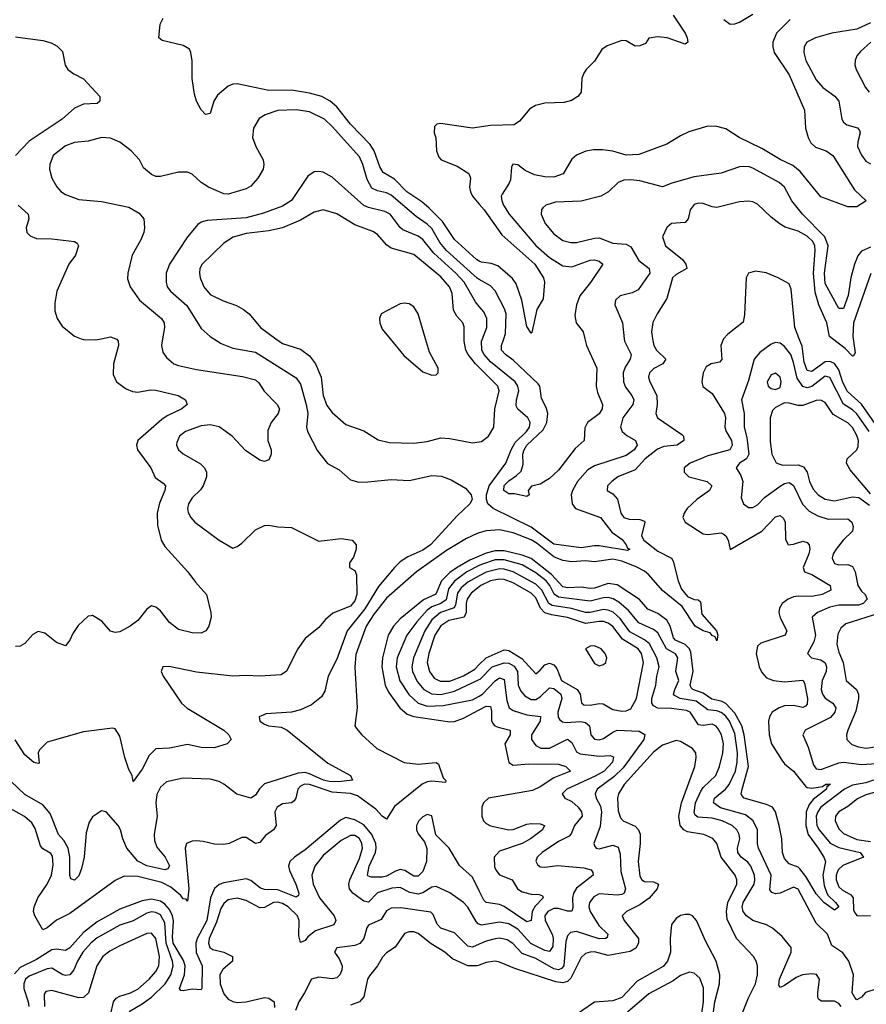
# Model space of a CAD drawing. Header units: inches. Extents: x 1678809 to 1859548, y 384609 to 522868.
# Tile 230 of 256: x 1747968 to 1751711, y 507059 to 511410. Entities that reach past the tile are written whole.
import ezdxf

# ---------------------------------------------------------------- set-up
doc = ezdxf.new("R2010")
doc.units = ezdxf.units.IN
doc.header["$MEASUREMENT"] = 0
for name, color, linetype in [('B7540', 7, 'Continuous'), ('B7541', 7, 'Continuous'), ('B7550', 7, 'Continuous'), ('B7551', 7, 'Continuous')]:
    doc.layers.add(name, color=color, linetype=linetype)

msp = doc.modelspace()

# ---------------------------------------------------------------- linework, layer by layer
at = {"layer": 'B7540', "color": 5}
for points, elevation in [([(1748826.4, 510000), (1748859.3, 509979.3), (1748910, 509958), (1749010, 509941.2), (1749190, 509828.1), (1749210, 509799.5), (1749235.3, 509710), (1749241.3, 509670), (1749236.1, 509610), (1749240.6, 509590), (1749284.5, 509504.5), (1749328.6, 509448.6), (1749381.2, 509421.2), (1749430, 509376.5), (1749467.1, 509367.1), (1749507.2, 509367.2), (1749610, 509378.3), (1749690, 509374.2), (1749790, 509395.2), (1749833, 509393), (1749876.3, 509376.3), (1749939.7, 509339.7), (1749963.8, 509310), (1749968, 509290), (1749958, 509270), (1749902.3, 509217.7), (1749785.1, 509090), (1749750, 509065.6), (1749684.1, 509035.9), (1749650, 509014), (1749624.8, 508990), (1749554.5, 508905.5), (1749493.3, 508806.7), (1749416.5, 508710), (1749370, 508584), (1749332.5, 508510), (1749316.6, 508443.4), (1749301.8, 508418.2), (1749257.7, 508382.3), (1749210, 508359.9), (1749170, 508350.5), (1749057.1, 508342.9), (1749027.4, 508330), (1749030.3, 508310), (1749050, 508296.5), (1749067.7, 508290), (1749123.7, 508283.7), (1749150, 508270.6), (1749330, 508124.5), (1749430.5, 508070), (1749438.8, 508050), (1749378.1, 508041.9), (1749335.6, 508044.4), (1749311, 508050), (1749250, 508078.3), (1749230, 508083.1), (1749198.8, 508081.2), (1749050, 508034.2), (1749027.9, 508012.1), (1749010, 507983), (1748990, 507969.8), (1748927.6, 507987.6), (1748870, 508032.5), (1748850, 508043.5), (1748810, 508053.8), (1748690, 508058.7), (1748617.6, 508042.4), (1748590, 508018.5), (1748574.2, 507985.8), (1748570.5, 507950), (1748575.2, 507890), (1748561.9, 507810), (1748563.9, 507783.9), (1748574.4, 507754.4), (1748611.1, 507710), (1748630, 507672), (1748622.7, 507657.3), (1748610, 507653.4), (1748530, 507671.1), (1748490, 507691.9), (1748441.8, 507750), (1748423.6, 507790), (1748414.3, 507830), (1748402.7, 507850), (1748350, 507909.7), (1748330, 507913.6), (1748290, 507887.6), (1748275.1, 507864.9), (1748262.4, 507817.6), (1748252.3, 507710), (1748241, 507659), (1748230, 507627.6), (1748210, 507607.6), (1748194.2, 507614.2), (1748189.1, 507629.1), (1748189, 507710), (1748181.7, 507750), (1748163.3, 507783.3), (1748139.9, 507810), (1748102.6, 507902.6), (1748070, 507940.5), (1747990, 507986.6), (1747930, 508043.2)], 360), ([(1748599.8, 510000), (1748594.8, 509970), (1748601.4, 509941.4), (1748617.1, 509917.1), (1748649.1, 509890), (1748670, 509881.5), (1748750, 509864.1), (1748953.8, 509833.8), (1749010, 509818.5), (1749025.4, 509805.4), (1749049.1, 509769.1), (1749106, 509710), (1749116.9, 509690), (1749111.2, 509670), (1749080.1, 509630), (1749065.2, 509594.8), (1749064.6, 509550), (1749079.2, 509510), (1749080.2, 509490), (1749070, 509465.1), (1749050, 509457.4), (1749030, 509463.5), (1748967, 509507), (1748907.1, 509570), (1748850, 509611.4), (1748810, 509619.2), (1748770, 509616), (1748700.8, 509590), (1748674.5, 509570), (1748662.3, 509542.3), (1748661.5, 509530), (1748670.2, 509510), (1748691.3, 509491.3), (1748766.8, 509446.8), (1748784.7, 509430), (1748794, 509410), (1748793.6, 509390), (1748779.8, 509350), (1748767.5, 509332.5), (1748730, 509297.6), (1748714.2, 509270), (1748710.2, 509250), (1748712.6, 509232.6), (1748724.2, 509210), (1748742.4, 509190), (1748850, 509110.3), (1748910, 509075.5), (1748930, 509081.6), (1748950, 509097.1), (1749010, 509155.3), (1749050, 509174.9), (1749070, 509177.1), (1749110, 509168.5), (1749170, 509166.4), (1749290, 509106.4), (1749390, 509118), (1749438, 509110), (1749456, 509090), (1749456, 509070), (1749444.5, 509035.5), (1749426.8, 509010), (1749426, 508990), (1749450, 508976), (1749457, 508957), (1749458.6, 508870), (1749450, 508842.8), (1749430, 508818.5), (1749352.6, 508787.4), (1749320.1, 508759.9), (1749290, 508724), (1749230, 508675.8), (1749198.3, 508630), (1749147.9, 508532.1), (1749124.7, 508515.3), (1749030, 508508.8), (1748970, 508512.9), (1748910, 508509.1), (1748750, 508526.4), (1748628.3, 508551.7), (1748600.7, 508550), (1748594, 508530), (1748602.2, 508510), (1748683.5, 508390), (1748708.1, 508368.1), (1748870.4, 508270), (1748892.7, 508250), (1748902.8, 508230), (1748884.7, 508210), (1748827.6, 508192.4), (1748770, 508194.2), (1748710, 508207), (1748630, 508190.7), (1748570, 508187.8), (1748540.8, 508159.2), (1748510, 508099.1), (1748470, 508044), (1748465.1, 508070), (1748450, 508096.2), (1748433, 508150), (1748410, 508243.6), (1748390, 508276.2), (1748378.9, 508278.9), (1748250, 508263), (1748090, 508218), (1748055.6, 508184.4), (1748050.3, 508170), (1748054.6, 508125.4), (1748050, 508122.7), (1748030, 508128), (1747990, 508161.1), (1747947.3, 508227.3)], 340), ([(1748392.7, 510000), (1748398, 509998), (1748403.8, 509990), (1748404.2, 509970), (1748382.7, 509890), (1748381.6, 509841.6), (1748395.8, 509810), (1748439.1, 509779.1), (1748467.3, 509767.3), (1748490, 509764), (1748546.3, 509773.7), (1748570, 509772.7), (1748669.1, 509749.1), (1748701.6, 509730), (1748708.2, 509710), (1748684.4, 509690), (1748619.8, 509660.2), (1748596.1, 509643.9), (1748490.2, 509550), (1748484, 509530), (1748489.1, 509510), (1748548.1, 509430), (1748566.4, 509386.4), (1748602.2, 509362.2), (1748612.6, 509350), (1748610.2, 509330), (1748586.6, 509273.4), (1748575.1, 509230), (1748577.1, 509177.1), (1748593.6, 509110), (1748610, 509082), (1748711.5, 508970), (1748744.6, 508924.6), (1748794.4, 508870), (1748813.4, 508790), (1748814, 508770), (1748804.9, 508730), (1748790.3, 508709.7), (1748770, 508698.7), (1748730, 508700.5), (1748670, 508716.2), (1748630, 508747), (1748590, 508798.4), (1748570, 508814), (1748550, 508819.5), (1748530, 508806), (1748490, 508755.1), (1748456, 508730), (1748410, 508705.2), (1748390, 508702), (1748370, 508708.7), (1748331.6, 508751.6), (1748290, 508777.2), (1748283.5, 508776.5), (1748270, 508774), (1748226.7, 508733.3), (1748202.8, 508697.2), (1748190, 508668.7), (1748170, 508644), (1748130, 508658), (1748079.1, 508699.1), (1748050, 508706), (1748026.7, 508693.3), (1747990, 508653.2), (1747970, 508641.2), (1747950, 508640.9)], 320), ([(1748240, 510000), (1748250, 509996.1), (1748304.8, 509995.3), (1748328.1, 510000)], 320), ([(1749100.8, 510000), (1749130, 509978.5), (1749210, 509954), (1749250, 509924.8), (1749275.3, 509890), (1749300.6, 509830), (1749310.5, 509750), (1749325.4, 509705.4), (1749350, 509673.9), (1749410, 509621.3), (1749490, 509592.6), (1749552.9, 509552.9), (1749601.2, 509541.2), (1749710, 509539.1), (1749770, 509545.9), (1749830, 509562.4), (1749870, 509559.5), (1749970, 509540.5), (1750000, 509545.2)], 380), ([(1749605.5, 510000), (1749666.5, 509926.5), (1749750, 509854.4), (1749790, 509838.7), (1749810, 509840.4), (1749818, 509850), (1749818.7, 509870), (1749780.3, 509940.3), (1749762.5, 510000)], 420), ([(1750000, 509873.3), (1749983.6, 509890), (1749951.1, 509930), (1749940.6, 509950), (1749932.8, 509990), (1749932.8, 510000)], 380), ([(1750000, 509142.3), (1749990, 509139.2), (1749942.9, 509117.1), (1749855.1, 509064.9), (1749722.2, 508970), (1749590, 508853.5), (1749534.8, 508785.2), (1749499.5, 508730), (1749454.8, 508605.2), (1749449.3, 508549.3), (1749460.7, 508370), (1749450.3, 508290.3), (1749457.6, 508277.6), (1749481.1, 508250), (1749547.4, 508190), (1749667.4, 508127.4), (1749730, 508120.6), (1749810, 508128.4), (1749819.9, 508119.9), (1749840.8, 508060.8), (1749852.4, 508047.6), (1749850, 508039), (1749790, 508045.4), (1749770, 508043.1), (1749747.7, 508032.3), (1749625.9, 507934.1), (1749590, 507877), (1749570, 507890.9), (1749542.2, 507922.2), (1749461, 507981), (1749430, 507990.2), (1749350, 507996.6), (1749250, 508031.3), (1749227.8, 508032.2), (1749210, 508024), (1749198.2, 508010), (1749189.2, 507970.8), (1749182, 507958), (1749170.1, 507949.9), (1749130, 507944.5), (1749105.8, 507930), (1749096.6, 507910), (1749101.4, 507850), (1749097.9, 507842.1), (1749090.2, 507830), (1749054.4, 507805.6), (1749030, 507775), (1749010, 507769.8), (1748970, 507796.4), (1748963.4, 507796.6), (1748950, 507796.4), (1748894, 507770), (1748870, 507765.1), (1748830, 507766.4), (1748778.9, 507778.9), (1748750, 507781.1), (1748730, 507779.7), (1748704.9, 507770), (1748700.3, 507750), (1748715.7, 507570), (1748710, 507515.6), (1748703.5, 507523.5), (1748690, 507525.8), (1748679.8, 507539.8), (1748636.7, 507576.7), (1748597.1, 507597.1), (1748490, 507623.9), (1748430, 507625.6), (1748390, 507605.8), (1748190, 507460.5), (1748130, 507431.3), (1748090, 507396.7), (1748070, 507389), (1748035.1, 507450), (1748029.5, 507470), (1748031.2, 507490), (1748047.9, 507530), (1748089, 507590), (1748109, 507630), (1748115.6, 507675.6), (1748113.4, 507713.4), (1748106, 507726), (1748070, 507747), (1748060.2, 507760.2), (1748035.6, 507835.6), (1748020.9, 507860.9), (1747989.4, 507889.4), (1747915.4, 507930)], 380), ([(1750000, 509039.1), (1749958.9, 509021.1), (1749902.3, 508990), (1749870, 508966.6), (1749833.3, 508930), (1749808.2, 508871.8), (1749753.8, 508846.2), (1749650, 508762.7), (1749620.5, 508730), (1749597.9, 508690), (1749572.2, 508590), (1749568.5, 508550), (1749584.1, 508470), (1749598.1, 508438.1), (1749649.1, 508369.1), (1749681.9, 508341.9), (1749710.6, 508330.6), (1749870, 508306.9), (1749890, 508308.9), (1749930, 508323.4), (1750000, 508360.7)], 420), ([(1750000, 508997.8), (1749945.5, 508970), (1749890, 508929.1), (1749864.5, 508895.5), (1749853.5, 508846.5), (1749830, 508830.7), (1749790, 508816), (1749770, 508800.5), (1749723.5, 508750), (1749679.9, 508690), (1749637.7, 508590), (1749633.1, 508550), (1749649.1, 508489.1), (1749688, 508428), (1749729.6, 508389.6), (1749770, 508376.9), (1749840.8, 508379.2), (1749970, 508404.4), (1750000, 508421.6)], 440), ([(1750000, 508952.3), (1749950, 508924.4), (1749920.6, 508899.4), (1749904, 508876), (1749895.4, 508824.6), (1749889.2, 508810.8), (1749828.3, 508790), (1749790, 508758.9), (1749759.9, 508710), (1749709.1, 508590), (1749702, 508550), (1749705.4, 508530), (1749725.6, 508485.6), (1749754.8, 508450), (1749790, 508430.7), (1749830, 508428), (1749890, 508443.5), (1750000, 508494.4)], 460), ([(1750000, 508904.1), (1749963.9, 508876.1), (1749945.9, 508850), (1749941.6, 508830), (1749942.7, 508790), (1749933.6, 508770), (1749865.3, 508754.7), (1749830, 508732.1), (1749803.8, 508690), (1749776.5, 508610), (1749770.1, 508570), (1749779.3, 508530), (1749800.6, 508500.7), (1749826.7, 508486.7), (1749870, 508487.2), (1749930, 508510.6), (1749979.9, 508540.1), (1750000, 508560.2)], 480), ([(1750000, 507560.2), (1749970, 507621), (1749912.4, 507672.4), (1749867.2, 507750), (1749808.3, 507808.3), (1749790, 507892.5), (1749770, 507898.3), (1749750, 507887.5), (1749733.1, 507870), (1749723.1, 507850), (1749723.1, 507830), (1749730, 507812.9), (1749757.1, 507777.1), (1749767.5, 507747.5), (1749766.5, 507690), (1749750, 507646.5), (1749730, 507625.8), (1749710, 507626.3), (1749671.1, 507651.1), (1749650, 507654.5), (1749630, 507648.2), (1749590, 507625.4), (1749570, 507620.6), (1749521.9, 507621.9), (1749507.2, 507627.2), (1749506.1, 507630), (1749513.4, 507670), (1749540.8, 507730), (1749544.7, 507750), (1749542.4, 507770), (1749524.4, 507810), (1749490, 507852.9), (1749450, 507874.6), (1749410, 507884.1), (1749386.3, 507873.7), (1749230, 507742.3), (1749182.5, 507710), (1749163.1, 507690), (1749157.2, 507670), (1749160.3, 507650), (1749189.1, 507590), (1749202.5, 507550), (1749200.4, 507539.6), (1749190, 507532.8), (1749110, 507565.4), (1749050, 507566.9), (1749032.1, 507572.1), (1748990, 507607.2), (1748970, 507613.5), (1748870, 507596.8), (1748850, 507588.2), (1748828.9, 507571.1), (1748811.6, 507530), (1748794.9, 507430), (1748752.5, 507350), (1748746.5, 507330), (1748748.8, 507288.8), (1748774.1, 507230), (1748773.6, 507130), (1748770, 507123.5), (1748730, 507126.2), (1748690, 507118.8), (1748681.1, 507121.1), (1748674.6, 507130), (1748696.7, 507190), (1748699.7, 507230), (1748692.6, 507252.6), (1748646.8, 507330), (1748643.3, 507356.7), (1748648.5, 507428.5), (1748643.6, 507450), (1748630, 507478.4), (1748610, 507502.6), (1748590, 507515.6), (1748550, 507523.8), (1748510, 507515.9), (1748410, 507479.1), (1748310, 507423.7), (1748250, 507376.7), (1748190, 507308.6), (1748170, 507296.9), (1748130, 507303), (1748110, 507299.5), (1748042.3, 507257.7), (1747970, 507222.7), (1747945.3, 507194.7)], 420), ([(1750000, 507413.6), (1749995.7, 507415.7), (1749985.8, 507425.8), (1749950, 507488.2), (1749930, 507509), (1749870, 507552.5), (1749810, 507579.3), (1749790, 507577.5), (1749750, 507551.9), (1749730, 507546.1), (1749692.9, 507552.9), (1749650, 507575.1), (1749613, 507573), (1749550, 507551.5), (1749510, 507511), (1749490, 507515.4), (1749440.5, 507550), (1749426.2, 507570), (1749423.5, 507590), (1749427, 507610), (1749470, 507703.5), (1749483.5, 507750), (1749481.4, 507770), (1749470, 507792.6), (1749450, 507804.8), (1749430, 507804.8), (1749390, 507783.2), (1749310, 507716.7), (1749272.9, 507670), (1749259.3, 507630), (1749266, 507590), (1749293.7, 507530), (1749358.4, 507450), (1749366, 507430), (1749356.5, 507410), (1749276, 507384), (1749242.5, 507357.5), (1749230, 507341.6), (1749210, 507332.8), (1749202.1, 507362.1), (1749203.1, 507430), (1749195.7, 507450), (1749155, 507490), (1749130, 507504.2), (1749110, 507510.6), (1749090, 507509), (1749050, 507487.3), (1749030, 507486), (1748970, 507518.6), (1748930, 507528.4), (1748890, 507520.4), (1748870, 507504.7), (1748857.8, 507482.2), (1748837.7, 507422.3), (1748806.4, 507350), (1748802.8, 507330), (1748808.2, 507310), (1748821.2, 507301.2), (1748870, 507289.6), (1748909.1, 507270), (1748908.2, 507250), (1748866.5, 507213.5), (1748853, 507190), (1748854.7, 507150), (1748870, 507105.7), (1748890, 507081.5), (1748910, 507071.3), (1748930, 507067.6), (1748970, 507070.7), (1749050, 507090.1), (1749070, 507086.5), (1749092.5, 507070), (1749094.4, 507045.6)], 440), ([(1750000, 507325.3), (1749970, 507312.2), (1749950, 507316.1), (1749890, 507374.7), (1749830, 507396), (1749813.7, 507413.7), (1749795.9, 507455.9), (1749786.2, 507466.2), (1749653.6, 507486.4), (1749610, 507484.5), (1749590, 507472.2), (1749565.6, 507434.4), (1749510.7, 507409.3), (1749502.7, 507397.3), (1749489.4, 507350), (1749471.7, 507328.3), (1749450, 507319.9), (1749370.3, 507309.7), (1749360.3, 507290), (1749381, 507261), (1749393.1, 507230), (1749392.5, 507210), (1749383.9, 507190), (1749370, 507176.1), (1749350, 507171.4), (1749290, 507179.9), (1749258.4, 507170), (1749227.9, 507110), (1749201.8, 507070), (1749188, 507032)], 460), ([(1748451.7, 507028.3), (1748510, 507062), (1748550, 507091.2), (1748610.7, 507149.3), (1748635.6, 507190), (1748646.5, 507230), (1748644, 507250), (1748615.8, 507330), (1748610, 507418.8), (1748590, 507454.1), (1748570, 507465.2), (1748550, 507467.4), (1748530, 507462.1), (1748470, 507428.4), (1748410, 507409.1), (1748310, 507352.6), (1748281.8, 507330), (1748246.9, 507290), (1748223.4, 507250), (1748207.8, 507212.2), (1748190, 507189.4), (1748170, 507186), (1748158.5, 507190), (1748110, 507219.1), (1748090, 507216.3), (1748010, 507183.9), (1747993.4, 507170), (1747985.7, 507150), (1747985.9, 507130), (1748005.8, 507070), (1748008.2, 507050)], 440), ([(1748370, 507012.2), (1748382.1, 507070), (1748394.1, 507085.9), (1748410, 507095.8), (1748457.3, 507110), (1748490, 507126), (1748540.4, 507170), (1748570, 507204.6), (1748582.5, 507230), (1748586.5, 507270), (1748570, 507349.7), (1748550, 507374.4), (1748530, 507372.1), (1748410, 507318.1), (1748365.8, 507294.2), (1748335.3, 507270), (1748309, 507230), (1748271.5, 507110), (1748250.1, 507089.9), (1748230, 507087.9), (1748110, 507120.4), (1748084, 507116), (1748076.3, 507103.7), (1748077.8, 507050)], 460), ([(1750000, 507232.6), (1749990, 507228.8), (1749950, 507229.6), (1749881, 507261.1), (1749848.4, 507290), (1749787.1, 507327.1), (1749730, 507372.3), (1749710, 507379.8), (1749690, 507379.8), (1749670, 507372.9), (1749628.2, 507311.8), (1749590, 507286.2), (1749572, 507268), (1749549.4, 507230), (1749514.7, 507185.3), (1749505.9, 507170), (1749490, 507092.8), (1749470.9, 507070), (1749430, 507055.7)], 480)]:
    msp.add_lwpolyline(points, dxfattribs=dict(at, elevation=elevation))
at = {"layer": 'B7541', "color": 5}
for points, elevation in [([(1750000, 510343.2), (1749987.3, 510350), (1749890, 510439.1), (1749837.9, 510517.9), (1749777.8, 510577.8), (1749745.5, 510605.5), (1749680.2, 510650), (1749624.9, 510704.9), (1749575.3, 510735.3), (1749559.9, 510759.9), (1749535.6, 510830), (1749518, 510858), (1749430, 510948.6), (1749370, 511024.1), (1749341.1, 511050), (1749304.5, 511070), (1749250, 511085.4), (1749170, 511099.1), (1749070, 511096.4), (1748930, 511127.1), (1748910, 511125), (1748890, 511116.3), (1748842.9, 511077.1), (1748826, 511050), (1748810, 510996), (1748790, 510991.5), (1748770, 511011.5), (1748750, 511049.6), (1748740.9, 511080.9), (1748730.6, 511150), (1748730, 511228), (1748725.3, 511265.3), (1748719.2, 511279.2), (1748690, 511295.1), (1748597.5, 511317.5), (1748583.7, 511330), (1748588.3, 511390), (1748602.7, 511417.3)], 320), ([(1747950, 511333.4), (1748070, 511317.5), (1748107.5, 511307.5), (1748133.4, 511293.4), (1748156.5, 511270), (1748168.8, 511208.8), (1748180.7, 511190), (1748206.8, 511170), (1748250, 511148.4), (1748321.6, 511070), (1748322, 511050), (1748310, 511039.5), (1748250, 511037.2), (1748210, 511019.3), (1748156.1, 510970), (1748010, 510873.2), (1747949.2, 510810)], 320), ([(1750000, 510262.5), (1749990, 510268.2), (1749854.7, 510390), (1749825.6, 510425.6), (1749790, 510487.7), (1749770, 510506.8), (1749720.5, 510540.5), (1749610, 510634.8), (1749590, 510645.3), (1749550, 510653.2), (1749525.6, 510665.6), (1749503.6, 510703.6), (1749485.7, 510770), (1749470, 510804.6), (1749350, 510938.6), (1749315.3, 510970), (1749250, 511002.2), (1749190, 511011.4), (1749110, 511008.1), (1749053.4, 510990), (1749026.4, 510973.6), (1749001.3, 510930), (1748998, 510890), (1749011.7, 510850), (1749044.7, 510790), (1749047.9, 510770), (1749044, 510750), (1749021.3, 510710), (1748990, 510674.7), (1748970, 510662.8), (1748890, 510638.5), (1748870, 510639.8), (1748803, 510670), (1748770.5, 510690.5), (1748730, 510727.1), (1748710, 510736), (1748670, 510735.6), (1748590, 510716.3), (1748570, 510716.9), (1748550, 510725.6), (1748515.5, 510755.5), (1748497.2, 510790), (1748461.4, 510830), (1748410, 510869.4), (1748370, 510886.8), (1748330, 510888.7), (1748270, 510873.3), (1748210, 510867.1), (1748170, 510853.2), (1748115.9, 510810), (1748100.6, 510770), (1748099.7, 510750), (1748109.3, 510710), (1748131.9, 510671.9), (1748150, 510651.3), (1748170, 510637.5), (1748230, 510615.6), (1748330, 510606), (1748450, 510580.9), (1748495.5, 510555.5), (1748516.9, 510530), (1748520.2, 510490), (1748516.5, 510470), (1748503.5, 510436.5), (1748465.2, 510370), (1748446.5, 510290), (1748445.1, 510265.1), (1748456.5, 510230), (1748498, 510170), (1748594.7, 510090), (1748606.9, 510070), (1748608.3, 510050), (1748599.8, 510000)], 340), ([(1750000, 510934.3), (1749970, 510929.9), (1749829.2, 510950.8), (1749811.9, 510948.1), (1749802.6, 510937.4), (1749800.7, 510910), (1749807.9, 510887.9), (1749811.4, 510830), (1749821.8, 510801.8), (1749831.2, 510790), (1749902.4, 510762.4), (1749953.8, 510730), (1749961.5, 510710), (1749956.8, 510670), (1749960.5, 510650), (1749970.8, 510630), (1750000, 510595.3)], 320), ([(1750000, 510143.3), (1749983.4, 510163.4), (1749932.7, 510250), (1749897, 510290), (1749798.7, 510378.7), (1749750, 510438.6), (1749730, 510452.7), (1749661.9, 510481.9), (1749650, 510491.3), (1749605.8, 510550), (1749582.5, 510562.5), (1749510, 510579.4), (1749489.2, 510589.2), (1749350, 510714.2), (1749310, 510735.6), (1749290, 510739.7), (1749270, 510737.7), (1749241.6, 510718.4), (1749170, 510610.8), (1749130, 510586.4), (1749045.7, 510554.3), (1748970, 510535), (1748797.5, 510522.5), (1748770, 510515.8), (1748755.2, 510504.8), (1748709.4, 510450.6), (1748630.6, 510329.4), (1748615.9, 510290), (1748615, 510250), (1748620.6, 510230), (1748635.4, 510210), (1748706.6, 510146.6), (1748770, 510046), (1748810.5, 510010), (1748826.4, 510000)], 360), ([(1747961.3, 510590), (1748005.2, 510550), (1748007.7, 510530), (1747995.8, 510490), (1747999.5, 510470), (1748014.2, 510454.2), (1748042.8, 510442.8), (1748110, 510442.2), (1748210.2, 510430.2), (1748222.3, 510422.3), (1748227.7, 510410), (1748215.2, 510370), (1748184.9, 510330), (1748131.4, 510210), (1748122.6, 510157.4), (1748123, 510123), (1748133.1, 510090), (1748156, 510056), (1748210, 510011.7), (1748240, 510000)], 320), ([(1749932.8, 510000), (1749932.5, 510052.5), (1749927.1, 510070), (1749900.4, 510100.4), (1749886, 510125.9), (1749879.5, 510199.5), (1749869.1, 510230), (1749830, 510273), (1749710, 510372.2), (1749610, 510399.9), (1749590, 510414.7), (1749550, 510460.2), (1749530, 510474.7), (1749450, 510503.2), (1749370, 510552.3), (1749310, 510569.2), (1749270, 510559.9), (1749210, 510524.6), (1749130.4, 510489.6), (1749070, 510476.6), (1748970, 510464.7), (1748911.7, 510448.3), (1748870, 510422), (1748775.1, 510330), (1748765, 510310), (1748762.5, 510290), (1748766.2, 510270), (1748781.9, 510230), (1748810, 510196.1), (1748867.4, 510167.4), (1748927.1, 510147.1), (1748957.4, 510130), (1748982.8, 510110), (1749032.9, 510050), (1749100.8, 510000)], 380), ([(1749762.5, 510000), (1749730, 510109.6), (1749710, 510140.9), (1749690, 510153.8), (1749670, 510157.3), (1749650, 510154.4), (1749566, 510110), (1749559.1, 510090), (1749560.4, 510070), (1749570, 510042.8), (1749605.5, 510000)], 420), ([(1748328.1, 510000), (1748370, 510008.5), (1748392.7, 510000)], 320)]:
    msp.add_lwpolyline(points, dxfattribs=dict(at, elevation=elevation))
at = {"layer": 'B7550', "color": 5}
for points, elevation in [([(1751080, 510000), (1751067.4, 509970), (1751072, 509908), (1751062.7, 509897.3), (1751026, 509890), (1751003.5, 509876.5), (1750990.6, 509850), (1750984.8, 509810), (1750988.6, 509788.6), (1751030, 509758.7), (1751084.8, 509670), (1751088.4, 509650), (1751085.9, 509610), (1751092.1, 509590), (1751115.1, 509550), (1751118.4, 509530), (1751107.8, 509510), (1751010, 509482.4), (1750932.9, 509450), (1750906.7, 509430), (1750906, 509410), (1750926.4, 509390), (1751007.2, 509370), (1751028.7, 509350), (1751018, 509330), (1750962.3, 509290), (1750919.3, 509250), (1750905.5, 509230), (1750900.5, 509210), (1750910.2, 509190), (1750990, 509138.3), (1751010, 509135.1), (1751070, 509142), (1751078.2, 509138.2), (1751090.2, 509130), (1751100.6, 509110), (1751110, 509068.4), (1751250, 509150.6), (1751310, 509212.7), (1751330, 509219.7), (1751345.3, 509205.3), (1751352.5, 509190), (1751354.2, 509114.2), (1751365.7, 509090), (1751390, 509092.1), (1751430, 509105.6), (1751450, 509099.6), (1751459.1, 509090), (1751461.4, 509070), (1751457, 509050), (1751431.6, 508990), (1751438, 508970), (1751470, 508959), (1751551.4, 508910), (1751555.2, 508890), (1751516.5, 508870), (1751470, 508861.6), (1751410, 508863), (1751390, 508859.1), (1751366.5, 508850), (1751339.5, 508830), (1751327.5, 508810), (1751324.7, 508790), (1751330, 508766.3), (1751359.8, 508710), (1751352.2, 508690), (1751244.3, 508655.7), (1751230, 508641.3), (1751224.2, 508610), (1751238, 508550), (1751250, 508525.5), (1751270, 508502.1), (1751301.3, 508490), (1751350, 508484.8), (1751430, 508491.5), (1751437.9, 508477.9), (1751451.3, 508410), (1751450, 508386.3), (1751443.2, 508376.8), (1751430, 508370.6), (1751390, 508379.6), (1751350, 508378), (1751326.2, 508370), (1751295.5, 508350), (1751283, 508330), (1751278.8, 508310), (1751281.9, 508250), (1751292.4, 508210), (1751337.7, 508137.7), (1751350, 508121.6), (1751390, 508089.6), (1751442.6, 508022.6), (1751450, 508016.7), (1751470, 508014.4), (1751517.6, 508022.4), (1751531.9, 508031.9), (1751552.8, 508032.8), (1751543, 508023), (1751536.4, 508023.6), (1751535.6, 508010), (1751476.3, 507963.7), (1751458.3, 507941.7), (1751446.1, 507910), (1751443.9, 507850), (1751453.9, 507810), (1751498.2, 507750), (1751523.6, 507710), (1751530.5, 507690.5), (1751519.7, 507630), (1751524.7, 507584.7), (1751534.7, 507554.7), (1751541.5, 507541.5), (1751575.8, 507510), (1751589.2, 507490), (1751570, 507476), (1751523.7, 507510), (1751490, 507547.9), (1751443.7, 507623.7), (1751417.4, 507657.4), (1751410, 507664.7), (1751370, 507680.7), (1751350, 507703.1), (1751340.2, 507730), (1751337.9, 507790), (1751326.7, 507850), (1751310.3, 507910), (1751295.9, 507930), (1751270, 507942), (1751171.3, 507970), (1751161.4, 507981.4), (1751158.1, 507990), (1751162.6, 508010), (1751191, 508110), (1751171.9, 508250), (1751160.4, 508290), (1751130, 508345.7), (1751090, 508388), (1751070, 508399.1), (1751027.7, 508407.7), (1750990, 508433.8), (1750944.1, 508450), (1750937.2, 508457.2), (1750932.7, 508470), (1750945.3, 508530), (1750935.8, 508615.8), (1750930.2, 508630), (1750910, 508648.7), (1750868.1, 508668.1), (1750858.7, 508678.7), (1750843.5, 508730), (1750830, 508756), (1750790, 508786.7), (1750745.6, 508805.6), (1750708.5, 508848.5), (1750610, 508912.3), (1750570, 508918.4), (1750510, 508898.6), (1750490, 508897), (1750450, 508902.5), (1750390, 508899.6), (1750370, 508903.3), (1750318.7, 508958.7), (1750230, 509028.8), (1750190, 509044.5), (1750110, 509063.4), (1750070, 509062.4), (1750030, 509052.3), (1750000, 509039.1)], 420), ([(1750766.6, 510000), (1750771.9, 509970), (1750784.3, 509950), (1750824.7, 509910), (1750812, 509890), (1750771.7, 509868.3), (1750752, 509850), (1750747.9, 509830), (1750753.7, 509810), (1750784.6, 509750), (1750787.2, 509710), (1750780.5, 509670), (1750787.5, 509650), (1750896.4, 509576.4), (1750903.5, 509570), (1750904.6, 509550), (1750874.7, 509530), (1750816.6, 509523.4), (1750787.5, 509512.5), (1750733.3, 509470), (1750690, 509420.9), (1750612.4, 509390), (1750585.5, 509370), (1750567.4, 509350), (1750566, 509330), (1750590, 509314.9), (1750611.7, 509291.7), (1750626.3, 509230), (1750638.9, 509210), (1750662.3, 509202.3), (1750710, 509201.8), (1750730, 509194.7), (1750732.3, 509190), (1750717.5, 509130), (1750727.8, 509110), (1750790, 509060.9), (1750850.6, 509030), (1750857.4, 509017.4), (1750878.8, 508930), (1750893.6, 508893.6), (1750920.8, 508860.8), (1750950, 508848.3), (1750967.3, 508847.3), (1750978.4, 508838.4), (1750983.4, 508783.4), (1751048.8, 508710), (1751054.8, 508690), (1751050, 508666), (1751043.1, 508683.1), (1751030, 508688.9), (1751020.6, 508700.6), (1750989.8, 508710), (1750955.3, 508730), (1750896.8, 508816.8), (1750810, 508888.5), (1750750, 508957.5), (1750730, 508973.9), (1750693.1, 508993.1), (1750630, 509017.1), (1750590, 509025.8), (1750510, 509015), (1750470, 509018.5), (1750410, 509015.2), (1750370, 509020.1), (1750330, 509036.9), (1750256.1, 509096.1), (1750230, 509111.6), (1750150, 509142), (1750090, 509156.4), (1750030, 509151.7), (1750000, 509142.3)], 380), ([(1750641.4, 510000), (1750642.5, 509990), (1750671.5, 509930), (1750667.9, 509910), (1750644.9, 509875.1), (1750636.4, 509850), (1750637.3, 509810), (1750646.6, 509786.6), (1750674.6, 509750), (1750683.5, 509730), (1750678.9, 509710), (1750634.4, 509650), (1750624.5, 509610), (1750632, 509590), (1750652, 509572), (1750690.3, 509550), (1750697.8, 509530), (1750684.4, 509510), (1750650, 509484.7), (1750510, 509438.2), (1750479.4, 509420.6), (1750434.9, 509370), (1750412, 509330), (1750406.3, 509310), (1750411.4, 509271.4), (1750426.1, 509250), (1750536.6, 509210), (1750586.1, 509146.1), (1750632.5, 509112.5), (1750650.1, 509090), (1750655.4, 509075.4), (1750666.4, 509070), (1750655.1, 509064.9), (1750530, 509084.6), (1750510, 509085.7), (1750450, 509076.6), (1750330, 509092.3), (1750230, 509167.4), (1750061.3, 509250), (1750038, 509270), (1750032.1, 509290), (1750032.4, 509310), (1750043.4, 509350), (1750117.9, 509450), (1750141.2, 509510), (1750158.8, 509541.2), (1750209.4, 509590), (1750222.3, 509610), (1750225.4, 509630), (1750215.3, 509650), (1750170, 509689.3), (1750163.8, 509703.8), (1750164.9, 509730), (1750174.3, 509770), (1750171.1, 509790), (1750159, 509810), (1750050, 509898.7), (1750022.2, 509930), (1750011.9, 509950), (1750010.3, 509989.7), (1750014.3, 510000)], 360), ([(1750466.6, 510000), (1750474, 509970), (1750519.7, 509870), (1750516.8, 509790), (1750522.4, 509762.4), (1750545.1, 509710), (1750543.5, 509690), (1750530, 509669), (1750478, 509630), (1750466.7, 509606.7), (1750464.2, 509550), (1750424.7, 509515.3), (1750350, 509419.7), (1750310, 509382.9), (1750270, 509358), (1750230.7, 509349.3), (1750216, 509330), (1750220.7, 509310), (1750210, 509302.9), (1750155.5, 509315.5), (1750130, 509315.4), (1750108.3, 509330), (1750110, 509351.3), (1750130, 509372.7), (1750164.6, 509395.4), (1750185, 509415), (1750193.5, 509446.5), (1750192.3, 509490), (1750198.9, 509510), (1750210.8, 509530), (1750282.9, 509597.1), (1750298.9, 509630), (1750302.5, 509670), (1750296.5, 509696.5), (1750275.6, 509735.6), (1750268.5, 509790), (1750260.8, 509800.8), (1750150, 509905.9), (1750115.6, 509930), (1750099, 509950), (1750098.2, 509970), (1750108.2, 510000)], 340), ([(1751761.1, 509610), (1751690, 509710.8), (1751627.5, 509767.5), (1751606.9, 509806.9), (1751590, 509862.2), (1751570.7, 509890.7), (1751550, 509900.1), (1751530, 509898.2), (1751470, 509855.8), (1751450, 509859.6), (1751436.9, 509896.9), (1751427.1, 509967.1), (1751414.6, 510000)], 420), ([(1751653, 510000), (1751662, 509938), (1751655.4, 509924.6), (1751650, 509923.4), (1751617.2, 509957.2), (1751561.4, 510000)], 380), ([(1751723.6, 509590), (1751670, 509668.8), (1751650, 509686.7), (1751610, 509711.2), (1751550, 509829.3), (1751530, 509834.7), (1751470, 509788.5), (1751450, 509782.9), (1751430, 509788.8), (1751405.5, 509825.5), (1751390, 509895.6), (1751377.2, 509930), (1751350, 509965.7), (1751330, 509980.6), (1751310, 509983.7), (1751290, 509976.8), (1751239.9, 509940.1), (1751216.2, 509910), (1751190, 509815.1), (1751159.8, 509730), (1751171.2, 509670), (1751171.8, 509610), (1751183.2, 509563.2), (1751192.1, 509490), (1751181.4, 509470), (1751151.3, 509450), (1751135.9, 509430), (1751156.4, 509396.4), (1751165.7, 509370), (1751157.6, 509297.6), (1751168, 509270), (1751190, 509254.4), (1751210, 509254), (1751230, 509266.7), (1751261.5, 509298.5), (1751330, 509348.1), (1751350, 509360.1), (1751370, 509364.3), (1751390, 509352.4), (1751429, 509269), (1751458, 509238), (1751497.2, 509217.2), (1751543.1, 509203.1), (1751630, 509204.4), (1751646.8, 509190), (1751653.9, 509170), (1751650.1, 509149.9), (1751609.7, 509110.3), (1751577.4, 509070), (1751565.3, 509050), (1751560.9, 509030), (1751570, 509007.1), (1751590, 509000.8), (1751630, 509002.8), (1751650, 508993.4), (1751661.6, 508970), (1751674.1, 508910), (1751690, 508884.8), (1751706.4, 508870), (1751715.3, 508850), (1751697.5, 508830), (1751676.3, 508823.7), (1751590, 508822.4), (1751550, 508813.7), (1751496.1, 508790), (1751472.4, 508770), (1751486.7, 508690), (1751479.1, 508660.9), (1751451.3, 508610), (1751468.5, 508590), (1751510, 508581.5), (1751530, 508567.8), (1751536, 508550), (1751533.3, 508530), (1751516.6, 508490), (1751512.1, 508450), (1751517.7, 508430), (1751530, 508412.5), (1751562.9, 508390), (1751576.8, 508370), (1751571.7, 508350), (1751552.6, 508327.4), (1751440.4, 508270), (1751430.2, 508250), (1751455, 508195), (1751477.7, 508117.7), (1751490, 508100.5), (1751510, 508096.9), (1751590, 508126.6), (1751610, 508128.7), (1751690, 508118.5), (1751756.7, 508123.3)], 440), ([(1750000, 509545.2), (1750010, 509546.7), (1750040.9, 509570), (1750065, 509610), (1750069.3, 509690), (1750087.5, 509770), (1750081.5, 509790), (1750000, 509873.3)], 380), ([(1751730, 509314.7), (1751640.3, 509420.3), (1751623.9, 509450), (1751627.2, 509470), (1751669.3, 509510), (1751675.5, 509524.5), (1751676.5, 509550), (1751670, 509572.9), (1751650, 509608.1), (1751630, 509629), (1751565.5, 509665.5), (1751530, 509718.3), (1751510, 509728.6), (1751490, 509727.7), (1751430, 509705.6), (1751410, 509705), (1751370, 509716.2), (1751350, 509717.2), (1751310, 509696.8), (1751297.3, 509682.7), (1751286.4, 509650), (1751286.1, 509546.1), (1751293.1, 509490), (1751312.3, 509452.3), (1751341, 509441), (1751410, 509442.6), (1751434.3, 509434.3), (1751450.6, 509410.6), (1751460.3, 509370), (1751476, 509336), (1751499.2, 509310), (1751530, 509291), (1751570, 509283.6), (1751650, 509301.9), (1751678.2, 509298.2), (1751725.5, 509265.5)], 460), ([(1751753.6, 507126.4), (1751708.5, 507111.5), (1751690, 507091.6), (1751670, 507079.7), (1751661, 507090), (1751649.2, 507110.8), (1751655.2, 507190), (1751634.3, 507250), (1751607.1, 507287.1), (1751558.9, 507318.9), (1751540.2, 507370), (1751490, 507418.4), (1751410, 507568.2), (1751390, 507577.5), (1751330, 507550.5), (1751310, 507548.2), (1751293.4, 507553.4), (1751285, 507565), (1751290.3, 507630), (1751235, 507750), (1751230.4, 507770), (1751230.9, 507830), (1751211.5, 507870), (1751176.5, 507896.5), (1751067.1, 507927.1), (1751035, 507950), (1751040.2, 507970), (1751089, 508010), (1751104.5, 508030), (1751132.5, 508090), (1751140.4, 508130), (1751141.1, 508170), (1751130, 508256), (1751106.4, 508310), (1751090, 508332.3), (1751070, 508349.3), (1751050, 508356.5), (1751010, 508360.2), (1750959.5, 508399.5), (1750888.7, 508410), (1750863.8, 508423.8), (1750859.2, 508430), (1750864.9, 508450), (1750882.9, 508490), (1750868.7, 508530), (1750877.7, 508590), (1750867.9, 508607.9), (1750828.5, 508630), (1750790, 508700.4), (1750770, 508715.7), (1750705.3, 508745.3), (1750659.6, 508799.6), (1750616.8, 508836.8), (1750591.7, 508851.7), (1750570, 508856.8), (1750550, 508855.2), (1750490, 508840.1), (1750350, 508857.8), (1750330.9, 508870.9), (1750311.5, 508910), (1750295.5, 508930), (1750250, 508966.5), (1750190, 509000.5), (1750110, 509024), (1750070, 509022.8), (1750010, 509002.9), (1750000, 508997.8)], 440), ([(1751600.8, 507050), (1751590, 507062.4), (1751570, 507072.8), (1751513.2, 507073.2), (1751501.4, 507081.4), (1751496.8, 507090), (1751496.5, 507110), (1751504.1, 507170), (1751490.5, 507190.5), (1751470, 507194.5), (1751429.7, 507190.3), (1751401.4, 507178.6), (1751350, 507142.5), (1751330, 507133.6), (1751324.7, 507144.7), (1751327.3, 507170), (1751379.3, 507290), (1751379.2, 507310), (1751339.5, 507359.5), (1751296.4, 507396.4), (1751270.6, 507410.6), (1751210, 507429.9), (1751181.4, 507450), (1751166.2, 507470), (1751162.6, 507490), (1751167.4, 507510), (1751214.8, 507590), (1751219.2, 507610), (1751217.1, 507630), (1751201.2, 507670), (1751187.4, 507687.4), (1751158.2, 507710), (1751143.2, 507730), (1751141.9, 507750), (1751152.8, 507790), (1751149.9, 507810), (1751139.6, 507830), (1751118.9, 507850), (1751074.4, 507870), (1751030, 507881.3), (1750966.2, 507886.2), (1750954.9, 507894.9), (1750950, 507907.1), (1750955.6, 507950), (1750979.3, 508000.7), (1750990, 508017.1), (1751045.7, 508070), (1751062.8, 508110), (1751077.1, 508170), (1751080.3, 508210), (1751071.3, 508250), (1751057, 508277), (1751047.9, 508288), (1751030, 508297), (1750990, 508291.6), (1750970, 508295), (1750933, 508350), (1750916.9, 508356.9), (1750850, 508365.9), (1750790, 508368), (1750770, 508378.5), (1750763.5, 508390), (1750762.4, 508410), (1750780.8, 508470), (1750785.1, 508510), (1750795.9, 508550), (1750784.9, 508590), (1750752, 508652), (1750729.9, 508670), (1750665.9, 508705.9), (1750623.6, 508763.6), (1750591.4, 508791.4), (1750570, 508801.6), (1750550, 508803.3), (1750490, 508790), (1750470, 508790.4), (1750408.2, 508808.2), (1750321.8, 508821.8), (1750307.4, 508830), (1750276.5, 508890), (1750250, 508915.9), (1750150.3, 508970.3), (1750110, 508982.7), (1750090, 508984.1), (1750030, 508969), (1750000, 508952.3)], 460), ([(1750000, 508560.2), (1750029.8, 508590.2), (1750110, 508625.7), (1750130, 508622.4), (1750187.9, 508587.9), (1750250, 508520.2), (1750270, 508535.4), (1750290, 508559.1), (1750310, 508566.2), (1750330, 508559.2), (1750342.5, 508542.5), (1750363.1, 508490), (1750433.2, 508450), (1750445.6, 508430), (1750451.4, 508391.4), (1750462.4, 508382.4), (1750490, 508380.5), (1750530, 508388.5), (1750547.2, 508387.2), (1750590, 508361.5), (1750630, 508354.2), (1750650, 508355.4), (1750670, 508364.8), (1750695.6, 508410), (1750726.3, 508570), (1750717.5, 508610), (1750703.3, 508630), (1750633.3, 508673.3), (1750590, 508729.1), (1750570, 508744.1), (1750550, 508750.5), (1750530.5, 508750.5), (1750470, 508742.7), (1750390, 508768.3), (1750319.9, 508779.9), (1750290, 508789.2), (1750270.4, 508810.4), (1750250, 508854.7), (1750230, 508876.1), (1750150, 508921), (1750110, 508935.9), (1750090, 508937.7), (1750049.5, 508930), (1750007.5, 508910), (1750000, 508904.1)], 480), ([(1751770, 508787.9), (1751620.2, 508739.8), (1751598.5, 508721.5), (1751584.8, 508695.2), (1751581, 508650), (1751590, 508614.9), (1751609.2, 508570), (1751622, 508490), (1751668.1, 508450), (1751676.9, 508430), (1751677, 508410), (1751665.4, 508354.6), (1751630.1, 508270), (1751624.1, 508250), (1751624.7, 508230), (1751647.3, 508207.3), (1751676.5, 508196.5), (1751711.2, 508191.2), (1751750, 508197.7)], 460), ([(1750000, 508494.4), (1750003.9, 508496.1), (1750056.7, 508550), (1750110, 508568.4), (1750130, 508567), (1750153.7, 508553.7), (1750168.6, 508530), (1750172.6, 508470), (1750183.2, 508443.2), (1750202.1, 508422.1), (1750230, 508406.5), (1750250, 508406.5), (1750270, 508418.2), (1750310, 508457.9), (1750330, 508454.3), (1750360.3, 508430), (1750364.8, 508410), (1750346.7, 508350), (1750348.5, 508328.5), (1750356, 508316), (1750367.4, 508307.4), (1750384.5, 508304.5), (1750448.3, 508308.3), (1750470, 508304.6), (1750487.2, 508290), (1750492.8, 508250), (1750510, 508231.6), (1750530, 508228.7), (1750550, 508233.9), (1750590, 508262.1), (1750610, 508270.5), (1750706.3, 508266.3), (1750731.6, 508251.6), (1750727.7, 508230), (1750636.3, 508103.7), (1750595.3, 508064.7), (1750521.5, 508010), (1750512.8, 507990), (1750516.6, 507970), (1750535.5, 507935.5), (1750540.2, 507910), (1750534.5, 507845.5), (1750507.1, 507770), (1750510, 507759.1), (1750516.4, 507750), (1750530, 507745.9), (1750590, 507762.1), (1750613.6, 507753.6), (1750622.9, 507722.9), (1750626.4, 507646.4), (1750646.1, 507570), (1750641.2, 507550), (1750630, 507544.7), (1750610, 507542), (1750530, 507547), (1750505.9, 507534.1), (1750487.6, 507510), (1750485, 507490), (1750490.1, 507470), (1750528.2, 507408.2), (1750568.4, 507370), (1750564.8, 507355.2), (1750558, 507350), (1750530, 507349.4), (1750430, 507380.5), (1750403.2, 507376.8), (1750390, 507361.5), (1750383.2, 507336.8), (1750373.8, 507230), (1750362.9, 507217.1), (1750350, 507211.1), (1750330, 507215.5), (1750250, 507261.3), (1750190, 507284.3), (1750147.9, 507327.9), (1750123.7, 507343.7), (1750090, 507351), (1750070, 507349.2), (1750030, 507338.5), (1750000, 507325.3)], 460), ([(1750000, 508421.6), (1750014.6, 508430), (1750070, 508488.3), (1750090, 508501.9), (1750110, 508495.3), (1750121.6, 508401.6), (1750131.6, 508370), (1750150, 508358.2), (1750210, 508337.9), (1750270.5, 508330.5), (1750269, 508310), (1750231.1, 508250), (1750230.7, 508230), (1750250, 508203), (1750271.5, 508191.5), (1750310, 508191.8), (1750390.5, 508230.5), (1750410, 508216.9), (1750430, 508174.8), (1750446.2, 508166.2), (1750530, 508156.3), (1750579.3, 508159.3), (1750593.1, 508153.1), (1750589, 508130), (1750552.9, 508090), (1750513.2, 508066.8), (1750387.9, 508010), (1750366.3, 507990), (1750378.7, 507970), (1750410, 507955.3), (1750437.5, 507930), (1750451.9, 507910), (1750454.8, 507890), (1750421.1, 507850), (1750406.6, 507813.4), (1750397.5, 507802.5), (1750350, 507778.1), (1750278.6, 507730), (1750255.9, 507710), (1750250, 507692.3), (1750257.4, 507677.4), (1750270, 507666.7), (1750290, 507664.8), (1750347.7, 507672.3), (1750462.3, 507662.3), (1750494.2, 507654.3), (1750502.3, 507642.3), (1750504.1, 507630), (1750430, 507572.3), (1750416, 507550), (1750412.1, 507530), (1750414.3, 507485.7), (1750410, 507471.3), (1750390, 507471), (1750350, 507482.7), (1750330, 507482.3), (1750303.6, 507470), (1750290, 507450.6), (1750291.3, 507430), (1750322.2, 507370), (1750327.1, 507350), (1750324.8, 507315.2), (1750310, 507292.1), (1750290, 507297), (1750227.7, 507327.8), (1750170, 507392.1), (1750130, 507414.8), (1750090, 507423.1), (1750010, 507408.8), (1750000, 507413.6)], 440), ([(1750000, 508360.7), (1750030, 508376.6), (1750050, 508375.7), (1750054.8, 508354.8), (1750053.5, 508313.5), (1750060.1, 508300.1), (1750069.5, 508289.5), (1750083.5, 508283.5), (1750136.5, 508270), (1750136.4, 508250), (1750113.4, 508210), (1750130, 508127.6), (1750150, 508116.1), (1750218.6, 508121.4), (1750350, 508120.4), (1750382.6, 508110), (1750403.1, 508090), (1750330, 508060.7), (1750270, 508019.6), (1750235.8, 508004.2), (1750040.1, 507970), (1750019.3, 507950), (1750011.8, 507930), (1750010.8, 507890), (1750018.9, 507870), (1750030, 507858.2), (1750050, 507847.9), (1750130, 507830.3), (1750150, 507831.5), (1750210, 507854.8), (1750230, 507858.1), (1750270, 507857.3), (1750288.5, 507850), (1750279.3, 507830), (1750225.8, 507790), (1750190.3, 507769.7), (1750090, 507736.2), (1750066, 507710), (1750066.7, 507666.7), (1750074.2, 507650), (1750090, 507631.9), (1750145.4, 507610), (1750168.6, 507570), (1750190, 507555.7), (1750230, 507546.2), (1750265.1, 507545.1), (1750279.4, 507539.4), (1750283, 507530), (1750247.1, 507492.9), (1750233.3, 507470), (1750230, 507429.4), (1750210, 507424.2), (1750110, 507491.7), (1750090, 507500.1), (1750030, 507509.4), (1750019.9, 507519.9), (1750000, 507560.2)], 420), ([(1751152.4, 506992.4), (1751190, 507088.2), (1751220.7, 507150), (1751229.9, 507190), (1751230.5, 507230), (1751224.9, 507250), (1751212.5, 507270), (1751137.7, 507350), (1751095.9, 507435.9), (1751093.3, 507470), (1751098.7, 507510), (1751138.7, 507590), (1751139.5, 507610), (1751131.9, 507630), (1751069.9, 507710), (1751049.9, 507769.9), (1751032.7, 507792.7), (1750993.6, 507810), (1750920.8, 507820.8), (1750904.5, 507830), (1750888.9, 507850), (1750882.1, 507890), (1750893.6, 507950), (1750952.9, 508110), (1750959.1, 508150), (1750957.1, 508170), (1750942.6, 508190), (1750890, 508221.2), (1750870, 508224.6), (1750810, 508204.6), (1750770, 508173.6), (1750641.2, 508030), (1750616.3, 507990), (1750611.5, 507970), (1750614.5, 507914.5), (1750623.9, 507883.9), (1750635.8, 507870), (1750690, 507846.7), (1750704.2, 507830), (1750710.8, 507810.8), (1750712, 507770), (1750702.7, 507690), (1750710, 507624.9), (1750718.3, 507610), (1750730, 507601.5), (1750770, 507600.1), (1750792.8, 507590), (1750786.6, 507570), (1750751.3, 507528.7), (1750710, 507498.6), (1750651.3, 507470), (1750632.3, 507450), (1750641.3, 507430), (1750703.4, 507350), (1750704.1, 507330), (1750692.3, 507307.7), (1750666.8, 507293.2), (1750570, 507275.3), (1750510, 507290.7), (1750489.7, 507290.3), (1750470, 507283.9), (1750450, 507265.8), (1750405.4, 507174.6), (1750390, 507159.9), (1750370, 507153.8), (1750339.2, 507159.2), (1750157, 507217), (1750090, 507246), (1750070, 507249.9), (1750030, 507243.9), (1750000, 507232.6)], 480), ([(1751743.3, 508050), (1751710, 508038.3), (1751650, 508028), (1751615.4, 508010), (1751510.9, 507930), (1751496.5, 507910), (1751490.1, 507890), (1751493.2, 507850), (1751502.7, 507830), (1751552.1, 507772.1), (1751590, 507752.6), (1751683.6, 507730), (1751699.1, 507710), (1751607.8, 507672.2), (1751586.9, 507653.1), (1751578.4, 507630), (1751578.5, 507610), (1751590, 507578.8), (1751604.9, 507564.9), (1751643.3, 507543.3), (1751653, 507530), (1751655.3, 507475.3), (1751661.6, 507461.6), (1751670, 507451.6), (1751677.3, 507450), (1751730, 507452.4)], 440), ([(1751776.6, 508003.4), (1751710, 507984.8), (1751672.4, 507967.6), (1751630, 507933.2), (1751590.5, 507909.5), (1751575.1, 507890), (1751573.1, 507870), (1751590, 507835.4), (1751610, 507814.7), (1751670, 507787.6), (1751730, 507778.9)], 460), ([(1751023.5, 506936.5), (1751041.8, 507070), (1751062.5, 507150), (1751064.1, 507190), (1751047.9, 507250), (1751000, 507340), (1750960.5, 507430), (1750943.5, 507450), (1750930, 507456.3), (1750910, 507456.5), (1750890, 507451.5), (1750870, 507439.2), (1750850, 507412.1), (1750843.4, 507350), (1750845.8, 507290), (1750833, 507250), (1750813.7, 507226.3), (1750698.4, 507161.6), (1750630, 507089.9), (1750590, 507074.6), (1750510, 507068.8), (1750430, 507013.9)], 520), ([(1750979, 506990), (1750990.9, 507070.9), (1750992.2, 507132.2), (1750975.3, 507175.3), (1750950, 507196.9), (1750930, 507201), (1750890, 507187.1), (1750856.7, 507163.3), (1750750, 507105.5), (1750656, 507024)], 540)]:
    msp.add_lwpolyline(points, dxfattribs=dict(at, elevation=elevation))
for points, elevation in [([(1751310, 509848.7), (1751290, 509840.8), (1751273.5, 509810), (1751276.9, 509790), (1751290, 509779.7), (1751310, 509775.2), (1751330, 509785.3), (1751334.5, 509810), (1751329.8, 509830)], 460), ([(1750510, 508642.8), (1750490, 508641.3), (1750469.2, 508630.7), (1750510, 508565.2), (1750530, 508555), (1750550, 508560.7), (1750560.3, 508570), (1750564.5, 508590), (1750556.4, 508610), (1750538.3, 508630)], 520)]:
    msp.add_lwpolyline(points, close=True, dxfattribs=dict(at, elevation=elevation))
at = {"layer": 'B7551', "color": 5}
for points, elevation in [([(1751080.8, 511410), (1751110, 511390.3), (1751130, 511391.5), (1751150, 511399.1), (1751210, 511434.3)], 340), ([(1750858, 511430), (1750910.3, 511350), (1750919.5, 511330), (1750922, 511310), (1750910, 511301.6), (1750830.8, 511329.2), (1750790, 511334), (1750750, 511328), (1750734.8, 511305.2), (1750710, 511294), (1750690, 511293.2), (1750650, 511316), (1750630, 511318), (1750565.2, 511294.8), (1750541.7, 511278.3), (1750510, 511226), (1750472.7, 511190), (1750460.4, 511170), (1750454, 511150), (1750450.4, 511090), (1750436.3, 511070), (1750407.2, 511052.8), (1750375.2, 511044.7), (1750290, 511041.5), (1750248.6, 511031.4), (1750223.8, 511016.2), (1750178, 510962), (1750154.7, 510945.3), (1750050, 510941.7), (1750000, 510934.3)], 320), ([(1751374, 511410), (1751314, 511350), (1751298.1, 511310), (1751297.6, 511290), (1751304.6, 511264.6), (1751370, 511166.5), (1751437.7, 511010), (1751442.8, 510930), (1751453.6, 510890), (1751465.8, 510865.8), (1751486.9, 510846.9), (1751534.4, 510830), (1751564, 510810), (1751658.6, 510658.6), (1751710.7, 510610), (1751670, 510583.6), (1751630, 510582.4), (1751510, 510626.6), (1751418.4, 510738.4), (1751386.3, 510766.3), (1751330, 510791.9), (1751250, 510840.5), (1751149.7, 510890), (1751090, 510927.9), (1751050, 510938.3), (1751010, 510938.8), (1750926, 510914), (1750890, 510897.4), (1750830, 510860.5), (1750705.4, 510814.5), (1750650, 510810.7), (1750590, 510828.5), (1750544.6, 510835.4), (1750505.3, 510834.7), (1750471.6, 510828.4), (1750430, 510811), (1750410, 510793), (1750370.7, 510729.3), (1750330, 510714.1), (1750290, 510715.5), (1750244.9, 510724.9), (1750203, 510743), (1750170, 510768), (1750148.5, 510771.5), (1750142, 510758), (1750137.5, 510702.5), (1750132.4, 510687.6), (1750100.7, 510639.3), (1750096.9, 510630), (1750099.7, 510610), (1750106.6, 510590), (1750132.1, 510550), (1750250, 510411.8), (1750310, 510359), (1750370, 510322.3), (1750410, 510318.6), (1750490, 510347.3), (1750509.3, 510349.3), (1750530, 510342.8), (1750545.7, 510330), (1750491.6, 510248.4), (1750445.3, 510190), (1750429.5, 510150), (1750423, 510103), (1750428.3, 510070), (1750459.1, 510030), (1750466.6, 510000)], 340), ([(1751730, 511396.3), (1751670, 511368), (1751559.3, 511350), (1751486.7, 511330), (1751449.1, 511310), (1751436.5, 511290), (1751435.2, 511264.8), (1751444.1, 511230), (1751490, 511144.7), (1751519.3, 511110), (1751572, 511072), (1751589.3, 511050), (1751602.7, 510970), (1751610, 510957.1), (1751625.9, 510945.9), (1751672.1, 510932.1), (1751680.7, 510920.7), (1751684.2, 510910), (1751673.4, 510870), (1751673.1, 510850), (1751690, 510811.4), (1751710, 510784.5), (1751730, 510772.7)], 360), ([(1751731.7, 511310), (1751685.8, 511270), (1751670.2, 511250), (1751662.2, 511230), (1751660.7, 511210), (1751666.2, 511190), (1751707.8, 511110), (1751723.6, 511090)], 380), ([(1751730, 510405.3), (1751690, 510387), (1751673.2, 510366.8), (1751658.6, 510330), (1751642.8, 510270), (1751631.8, 510191.8), (1751610, 510133.3), (1751590, 510133.3), (1751530, 510244.7), (1751527, 510290), (1751543, 510410), (1751528.6, 510450), (1751429, 510550), (1751381.6, 510610), (1751349.8, 510670), (1751326.4, 510690), (1751210, 510754.3), (1751190, 510760.8), (1751150, 510759.2), (1751070, 510731.6), (1750950, 510715), (1750852.2, 510687.8), (1750810, 510671.4), (1750710, 510697.9), (1750670, 510702.7), (1750639.4, 510700.6), (1750614, 510690), (1750571.8, 510650), (1750537.1, 510630), (1750450, 510608.2), (1750336.6, 510603.4), (1750294.9, 510590), (1750281.6, 510578.4), (1750275.8, 510570), (1750274.3, 510550), (1750291.6, 510510), (1750330, 510463.2), (1750370, 510433.9), (1750405.4, 510425.4), (1750430, 510425.9), (1750510, 510445), (1750530, 510445.6), (1750590, 510422.7), (1750650, 510418.4), (1750670, 510406.4), (1750705.3, 510345.3), (1750751.1, 510310), (1750753.5, 510290), (1750703.3, 510216.7), (1750676.8, 510203.2), (1750623.1, 510190), (1750602.3, 510170), (1750599.6, 510150), (1750634, 510070), (1750641.4, 510000)], 360), ([(1751561.4, 510000), (1751548.4, 510010), (1751536.2, 510070), (1751501.2, 510150), (1751485.7, 510205.7), (1751478.5, 510290), (1751485.5, 510390), (1751483.3, 510410), (1751474.2, 510430), (1751450, 510453.3), (1751410, 510474.8), (1751353.3, 510493.3), (1751330, 510506.1), (1751290, 510536.8), (1751230, 510594.4), (1751210, 510604.8), (1751190, 510608.3), (1751150, 510605.2), (1751050, 510580.2), (1751030, 510582.9), (1750990, 510598.3), (1750970, 510599.1), (1750950, 510593), (1750931.9, 510570), (1750923.2, 510530), (1750910, 510513.5), (1750850.3, 510509.7), (1750830, 510492), (1750810.4, 510450), (1750823.6, 510410), (1750898, 510350), (1750913.6, 510330), (1750918.2, 510310), (1750870, 510284.5), (1750854.3, 510270), (1750830, 510177.4), (1750785.9, 510110), (1750767.8, 510072.2), (1750761.3, 510030), (1750766.6, 510000)], 380), ([(1750000, 510595.3), (1750021.3, 510570), (1750100, 510460), (1750245, 510330), (1750283.8, 510270), (1750288.1, 510250), (1750283.2, 510176.8), (1750254.4, 510130), (1750232.5, 510027.5), (1750230, 510025.2), (1750210, 510054), (1750188.2, 510170), (1750163.3, 510243.3), (1750146.8, 510266.8), (1750082.7, 510322.7), (1750052.6, 510332.6), (1750010, 510337.8), (1750000, 510343.2)], 320), ([(1750108.2, 510000), (1750116.1, 510023.9), (1750118.5, 510110), (1750112.1, 510132.1), (1750070, 510211.4), (1750050, 510233.8), (1750000, 510262.5)], 340), ([(1751414.6, 510000), (1751395.7, 510050), (1751378.7, 510218.7), (1751370, 510243.5), (1751322.3, 510270), (1751268.5, 510291.5), (1751220.9, 510299.1), (1751190, 510289.6), (1751180.2, 510270), (1751173.5, 510106.5), (1751166.9, 510073.1), (1751099, 510021), (1751080, 510000)], 420), ([(1751731.8, 510288.2), (1751654.7, 510070), (1751651.5, 510010), (1751653, 510000)], 380), ([(1750014.3, 510000), (1750034.1, 510050), (1750032.8, 510090), (1750019.5, 510119.5), (1750000, 510143.3)], 360)]:
    msp.add_lwpolyline(points, dxfattribs=dict(at, elevation=elevation))

doc.saveas('drawing.dxf')
